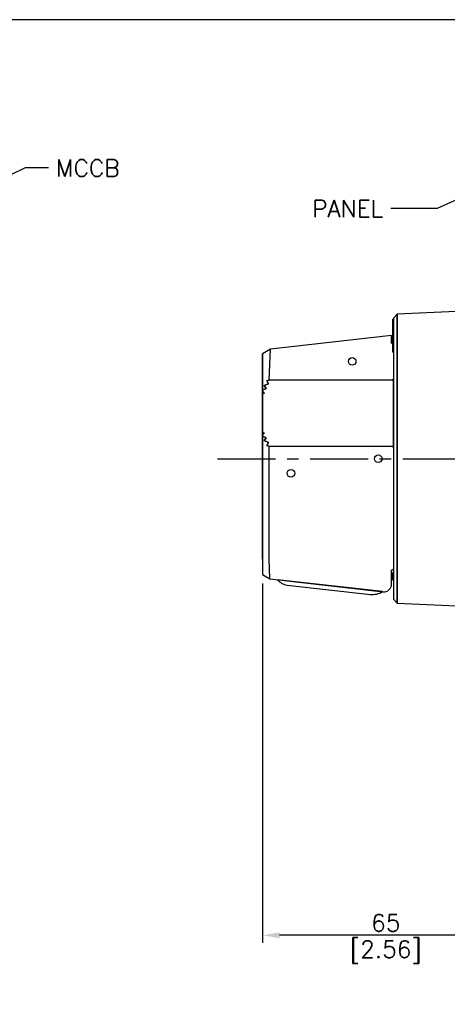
# Model space of a CAD drawing. Extents: x 0 to 680, y 0 to 519.
# Tile 4 of 5: x 221 to 334, y 259 to 519. Entities that reach past the tile are written whole.
import ezdxf

# ---------------------------------------------------------------- set-up
doc = ezdxf.new("R2010")
doc.units = 0
doc.header["$LTSCALE"] = 24
doc.header["$MEASUREMENT"] = 0
doc.linetypes.add('CENTER', pattern=[50.8, 31.75, -6.35, 6.35, -6.35])
doc.layers.get('DEFPOINTS').update_dxf_attribs({"linetype": 'CONTINUOUS'})
for name, color, linetype in [('1', 140, 'CONTINUOUS'), ('CENTER', 40, 'CENTER'), ('DIM', 140, 'CONTINUOUS'), ('OBJECT', 7, 'CONTINUOUS')]:
    doc.layers.add(name, color=color, linetype=linetype)
doc.styles.add('FSTD1', font='romans.shx', dxfattribs={"bigfont": 'extfont.shx'})
doc.dimstyles.new('FSTD1', dxfattribs={"dimtxt": 4.5, "dimasz": 4.5, "dimexe": 2, "dimexo": 2.5, "dimgap": 1, "dimtad": 1, "dimdec": 1, "dimdsep": 46, "dimtxsty": 'FSTD1', "dimcen": 2.5, "dimadec": 0, "dimazin": 0, "dimtfac": 1, "dimtdec": 1, "dimtmove": 2, "dimatfit": 3, "dimfxl": 1, "dimtolj": 1, "dimarcsym": 0})

# ---------------------------------------------------------------- blocks, each defined once
blk = doc.blocks.new('*D21')
at = {"layer": 'DEFPOINTS', "color": 0, "transparency": 16777216}
for p in [(285.42, 372.55), (350.42, 319.58), (285.42, 277.45)]:
    blk.add_point(p, dxfattribs=at)
at = {"layer": 'DIM', "color": 0, "lineweight": -2, "transparency": 16777216}
for p, q in [((285.42, 370.05), (285.42, 275.45)), ((350.42, 317.08), (350.42, 275.45)), ((345.92, 277.45), (289.92, 277.45))]:
    blk.add_line(p, q, dxfattribs=at)
at = {"layer": 'DIM', "color": 0, "transparency": 16777216}
for points in [[(289.92, 278.2), (289.92, 276.7), (285.42, 277.45)], [(345.92, 278.2), (345.92, 276.7), (350.42, 277.45)]]:
    blk.add_solid(points, dxfattribs=at)
at = {"layer": 'DIM', "color": 0, "transparency": 16777216, "char_height": 4.5, "attachment_point": 5, "style": 'FSTD1'}
for s, insert in [('\\A1;65', (317.92, 280.7)), ('\\A1;[2.56]', (317.92, 273.02))]:
    blk.add_mtext(s, dxfattribs=dict(at, insert=insert))

msp = doc.modelspace()

# ---------------------------------------------------------------- linework, layer by layer
at = {"layer": 'CENTER', "ltscale": 0.02}
msp.add_line((273.61, 402.94), (463.65, 402.94), dxfattribs=at)
at = {"layer": 'DEFPOINTS'}
msp.add_lwpolyline([(0, 0), (680.15, 0), (680.15, 518.54), (0, 518.54)], close=True, dxfattribs=at)
at = {"layer": 'OBJECT', "linetype": 'Continuous'}
for p, q in [((319.77, 430.96), (319.77, 439.64)), ((319.92, 439.64), (319.77, 439.64)), ((319.42, 435.41), (287.57, 431.82)), ((319.42, 433.33), (319.42, 435.41)), ((319.77, 433.94), (319.42, 433.94)), ((319.42, 433.33), (319.77, 433.32)), ((319.92, 434.88), (319.77, 434.88)), ((285.42, 376.49), (285.42, 430.58)), ((319.77, 430.96), (319.92, 430.96)), ((319.92, 413.63), (319.92, 374.01)), ((319.92, 384.52), (319.92, 384.51)), ((319.92, 373.59), (319.42, 373.59)), ((319.42, 369.91), (319.42, 373.59)), ((319.92, 373.59), (319.92, 374.01)), ((287.39, 371.27), (317.2, 367.92)), ((319.92, 372.82), (319.42, 372.82)), ((319.77, 370.99), (319.77, 372.82)), ((319.92, 370.99), (319.77, 370.99))]:
    msp.add_line(p, q, dxfattribs=at)
for points in [[(320.92, 441), (319.92, 439.96), (319.92, 413.68), (319.92, 406.01), (319.92, 384.52), (319.92, 384.51), (319.92, 384.41), (319.92, 379.16), (319.92, 377.9), (319.92, 377.81), (319.92, 376.78), (319.92, 376.77), (319.92, 376.65), (319.92, 376.07), (319.92, 374.91), (319.92, 374.01), (319.92, 373.59), (319.92, 365.91), (320.92, 364.87)], [(287.57, 431.82), (285.42, 430.58), (285.42, 420.96), (286.38, 421.41), (285.85, 422.18), (287.02, 422.66), (286.57, 423.45), (287.15, 423.66)], [(287.15, 406.21), (319.62, 406.21), (319.92, 406.01), (319.92, 413.63), (319.92, 413.68), (319.92, 423.86), (319.62, 423.66), (304.45, 423.66), (287.15, 423.66), (286.57, 423.45), (287.02, 422.66), (285.85, 422.18), (286.38, 421.41), (285.42, 420.96), (285.42, 420.68), (285.85, 420.13), (285.42, 419.91), (285.42, 409.96), (285.85, 409.74), (285.42, 409.19), (285.42, 408.91), (286.38, 408.46), (285.85, 407.69), (287.02, 407.21), (286.57, 406.42)], [(287.15, 406.21), (286.57, 406.42), (287.02, 407.21), (285.85, 407.69), (286.38, 408.46), (285.42, 408.91), (285.42, 376.49), (285.42, 372.55), (285.42, 372.41), (287.38, 371.28), (287.34, 371.43), (287.16, 376.48), (287.15, 380.59)]]:
    msp.add_lwpolyline(points, close=True, dxfattribs=at)
for points in [[(340.92, 442.35, -0.401598), (340.44, 441.85), (320.92, 441), (320.92, 364.87), (340.44, 364.02, -0.401598), (340.92, 363.52)], [(289.39, 371.05, 0.18946), (291.97, 369.68), (313.86, 367.21, 0.168633), (317.06, 367.94)]]:
    msp.add_lwpolyline(points, format="xyb", close=True, dxfattribs=at)
for centre in [(309.06, 428.57), (315.92, 402.94), (292.92, 399.09)]:
    msp.add_circle(centre, 1, dxfattribs=at)
msp.add_arc((317.42, 369.91), 2, 263.5794, 0, dxfattribs=at)

# ---------------------------------------------------------------- texts
at = {"layer": '1', "char_height": 4.5, "attachment_point": 1, "style": 'FSTD1'}
for s, insert in [('MCCB', (231.04, 481.71)), ('PANEL', (298.52, 471.03))]:
    msp.add_mtext(s, dxfattribs=dict(at, insert=insert))

# ---------------------------------------------------------------- dimensions: what is measured, and where the dimension line sits
at = {"layer": 'DIM'}
dim = msp.add_linear_dim(base=(285.42, 277.45), p1=(350.42, 319.58), p2=(285.42, 372.55), dimstyle='FSTD1', override={"dimpost": '\\X'}, dxfattribs=at)
dim.commit()
dim.dimension.update_dxf_attribs({"geometry": '*D21', "text_midpoint": (317.92, 277.45)})

# ---------------------------------------------------------------- leaders
at = {"layer": '1'}
for points in [[(202.86, 469.94), (223.05, 479.62), (229.05, 479.62)], [(350.42, 477.44), (331.44, 468.78), (319.23, 468.78)]]:
    msp.add_leader(points, dimstyle='FSTD1', dxfattribs=at)

doc.saveas('drawing.dxf')
